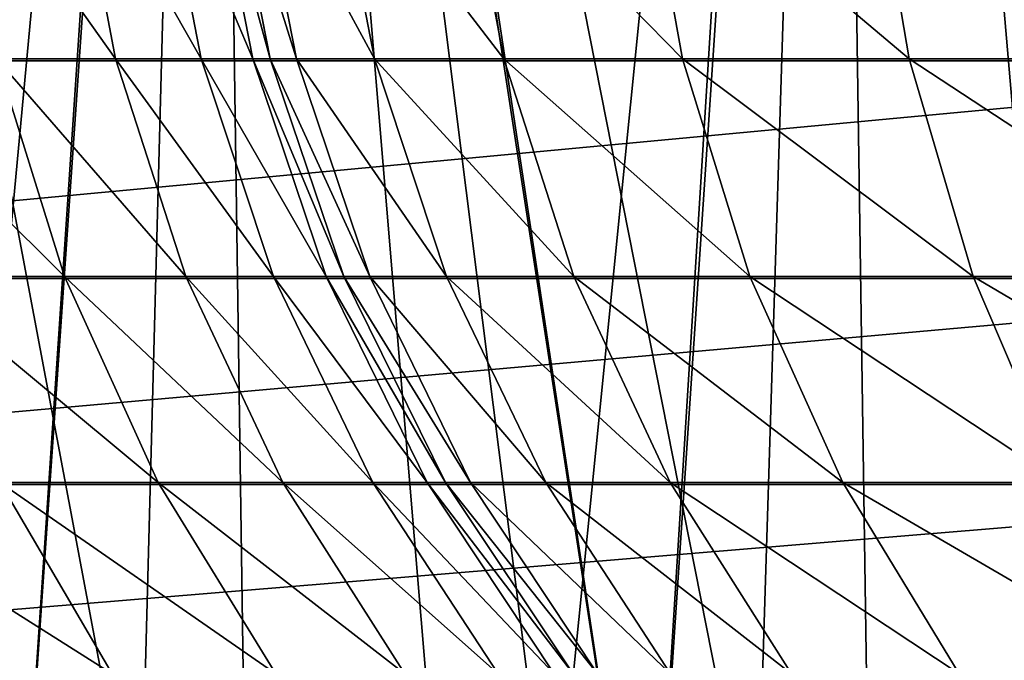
# Model space of a CAD drawing. Header units: metres. Extents: x -30 to 30, y -76 to 64.
# Tile 83 of 256: x -2.859 to -2.298, y -75.4 to -75.035. Entities that reach past the tile are written whole.
import ezdxf

# ---------------------------------------------------------------- set-up
doc = ezdxf.new("R2010")
doc.units = ezdxf.units.M
doc.layers.add('solid_508511', color=7, linetype='CONTINUOUS')

msp = doc.modelspace()

# ---------------------------------------------------------------- linework, layer by layer
at = {"layer": 'solid_508511'}
for points in [[(-2.752585, -73.957924, -3.871146), (-3.08525, -73.957924, -3.611611), (-2.862515, -75.599998, -3.790581)], [(-3.08525, -73.957924, 3.611611), (-2.748973, -73.957924, 3.873712), (-2.862515, -75.599998, 3.790581)], [(-2.790463, -75.524872, 3.595864), (-2.748973, -73.957924, 3.873712), (-3.08525, -73.957924, 3.611611)], [(-2.956806, -75.524872, 3.460378), (-2.790463, -75.524872, 3.595864), (-3.08525, -73.957924, 3.611611)], [(-2.898516, -75.524872, -3.509348), (-3.08525, -73.957924, -3.611611), (-2.752585, -73.957924, -3.871146)], [(-2.72993, -75.524872, -3.642033), (-2.898516, -75.524872, -3.509348), (-2.752585, -73.957924, -3.871146)], [(-2.752585, -73.957924, -3.871146), (-2.862515, -75.599998, -3.790581), (-2.500554, -75.599998, -4.03853)], [(-2.748973, -73.957924, 3.873712), (-2.500554, -75.599998, 4.03853), (-2.862515, -75.599998, 3.790581)], [(-2.790463, -75.524872, 3.595864), (-2.617921, -75.524872, 3.72336), (-2.748973, -73.957924, 3.873712)], [(-2.398202, -73.957924, -4.100138), (-2.752585, -73.957924, -3.871146), (-2.500554, -75.599998, -4.03853)], [(-2.555279, -75.524872, -3.766626), (-2.752585, -73.957924, -3.871146), (-2.398202, -73.957924, -4.100138)], [(-2.555279, -75.524872, -3.766626), (-2.72993, -75.524872, -3.642033), (-2.752585, -73.957924, -3.871146)], [(-2.748973, -73.957924, 3.873712), (-2.390549, -73.957924, 4.104604), (-2.500554, -75.599998, 4.03853)], [(-2.439562, -75.524872, 3.842585), (-2.390549, -73.957924, 4.104604), (-2.748973, -73.957924, 3.873712)], [(-2.617921, -75.524872, 3.72336), (-2.439562, -75.524872, 3.842585), (-2.748973, -73.957924, 3.873712)], [(-2.374951, -75.524872, -3.88285), (-2.555279, -75.524872, -3.766626), (-2.398202, -73.957924, -4.100138)], [(-2.398202, -73.957924, -4.100138), (-2.500554, -75.599998, -4.03853), (-2.117259, -75.599998, -4.252025)], [(-2.390549, -73.957924, 4.104604), (-2.117259, -75.599998, 4.252025), (-2.500554, -75.599998, 4.03853)], [(-2.439562, -75.524872, 3.842585), (-2.255783, -75.524872, 3.953273), (-2.390549, -73.957924, 4.104604)], [(-2.024896, -73.957924, -4.296778), (-2.398202, -73.957924, -4.100138), (-2.117259, -75.599998, -4.252025)], [(-2.189347, -75.524872, -3.990448), (-2.398202, -73.957924, -4.100138), (-2.024896, -73.957924, -4.296778)], [(-2.189347, -75.524872, -3.990448), (-2.374951, -75.524872, -3.88285), (-2.398202, -73.957924, -4.100138)], [(-2.390549, -73.957924, 4.104604), (-2.012865, -73.957924, 4.302426), (-2.117259, -75.599998, 4.252025)], [(-2.066992, -75.524872, 4.055177), (-2.012865, -73.957924, 4.302426), (-2.390549, -73.957924, 4.104604)], [(-2.255783, -75.524872, 3.953273), (-2.066992, -75.524872, 4.055177), (-2.390549, -73.957924, 4.104604)], [(-3.342505, -75.058945, -22.721352), (-3.346224, -74.930527, -22.746634), (-2.012313, -74.930527, -22.903212)], [(-2.010076, -75.058945, -22.877758), (-3.342505, -75.058945, -22.721352), (-2.012313, -74.930527, -22.903212)], [(-2.804461, -75.057678, 23.952066), (-2.828744, -74.92923, 23.959463), (-2.895635, -74.92923, 23.773277)], [(-2.872197, -75.057678, 23.763529), (-2.804461, -75.057678, 23.952066), (-2.895635, -74.92923, 23.773277)], [(-2.755603, -75.057678, 24.146355), (-2.780496, -74.92923, 24.151325), (-2.828744, -74.92923, 23.959463)], [(-2.804461, -75.057678, 23.952066), (-2.755603, -75.057678, 24.146355), (-2.828744, -74.92923, 23.959463)], [(-2.726097, -75.057678, 24.344507), (-2.751359, -74.92923, 24.347006), (-2.780496, -74.92923, 24.151325)], [(-2.755603, -75.057678, 24.146355), (-2.726097, -75.057678, 24.344507), (-2.780496, -74.92923, 24.151325)], [(-2.751359, -74.92923, 24.347006), (-2.71623, -75.057678, 24.544601), (-2.741445, -74.930527, 24.544601)], [(-2.726097, -75.057678, 24.344507), (-2.71623, -75.057678, 24.544601), (-2.751359, -74.92923, 24.347006)], [(-2.70135, -75.057678, 26.033924), (-2.726596, -74.92923, 26.036577), (-2.741615, -74.92923, 25.75)], [(-2.71623, -75.057678, 25.75), (-2.70135, -75.057678, 26.033924), (-2.741615, -74.92923, 25.75)], [(-2.71623, -75.057678, 24.544601), (-2.71623, -75.057678, 25.75), (-2.741615, -74.92923, 25.75)], [(-2.741445, -74.930527, 24.544601), (-2.71623, -75.057678, 24.544601), (-2.741615, -74.92923, 25.75)], [(-2.656874, -75.057678, 26.314735), (-2.681704, -74.92923, 26.320013), (-2.726596, -74.92923, 26.036577)], [(-2.70135, -75.057678, 26.033924), (-2.656874, -75.057678, 26.314735), (-2.726596, -74.92923, 26.036577)], [(-2.583288, -75.057678, 26.589361), (-2.607431, -74.92923, 26.597206), (-2.681704, -74.92923, 26.320013)], [(-2.656874, -75.057678, 26.314735), (-2.583288, -75.057678, 26.589361), (-2.681704, -74.92923, 26.320013)], [(-2.4814, -75.057678, 26.85479), (-2.50459, -74.92923, 26.865116), (-2.607431, -74.92923, 26.597206)], [(-2.583288, -75.057678, 26.589361), (-2.4814, -75.057678, 26.85479), (-2.607431, -74.92923, 26.597206)], [(-2.352324, -75.057678, 27.108114), (-2.374308, -74.92923, 27.120808), (-2.50459, -74.92923, 26.865116)], [(-2.4814, -75.057678, 26.85479), (-2.352324, -75.057678, 27.108114), (-2.50459, -74.92923, 26.865116)], [(-2.197476, -75.057678, 27.34656), (-2.218013, -74.92923, 27.361481), (-2.374308, -74.92923, 27.120808)], [(-2.352324, -75.057678, 27.108114), (-2.197476, -75.057678, 27.34656), (-2.374308, -74.92923, 27.120808)], [(-3.336376, -75.182922, -22.679688), (-3.342505, -75.058945, -22.721352), (-2.010076, -75.058945, -22.877758)], [(-2.00639, -75.182922, -22.835806), (-3.336376, -75.182922, -22.679688), (-2.010076, -75.058945, -22.877758)], [(-2.833464, -75.181717, 23.747417), (-2.872197, -75.057678, 23.763529), (-2.958154, -75.057678, 23.582569)], [(-2.921194, -75.181717, 23.562725), (-2.833464, -75.181717, 23.747417), (-2.958154, -75.057678, 23.582569)], [(-2.764331, -75.181717, 23.939844), (-2.804461, -75.057678, 23.952066), (-2.872197, -75.057678, 23.763529)], [(-2.833464, -75.181717, 23.747417), (-2.764331, -75.181717, 23.939844), (-2.872197, -75.057678, 23.763529)], [(-2.714465, -75.181717, 24.138142), (-2.755603, -75.057678, 24.146355), (-2.804461, -75.057678, 23.952066)], [(-2.764331, -75.181717, 23.939844), (-2.714465, -75.181717, 24.138142), (-2.804461, -75.057678, 23.952066)], [(-2.68435, -75.181717, 24.340382), (-2.726097, -75.057678, 24.344507), (-2.755603, -75.057678, 24.146355)], [(-2.714465, -75.181717, 24.138142), (-2.68435, -75.181717, 24.340382), (-2.755603, -75.057678, 24.146355)], [(-2.726097, -75.057678, 24.344507), (-2.67428, -75.181717, 24.544601), (-2.71623, -75.057678, 24.544601)], [(-2.68435, -75.181717, 24.340382), (-2.67428, -75.181717, 24.544601), (-2.726097, -75.057678, 24.344507)], [(-2.65963, -75.181717, 26.029539), (-2.70135, -75.057678, 26.033924), (-2.71623, -75.057678, 25.75)], [(-2.67428, -75.181717, 25.75), (-2.65963, -75.181717, 26.029539), (-2.71623, -75.057678, 25.75)], [(-2.67428, -75.181717, 24.544601), (-2.67428, -75.181717, 25.75), (-2.71623, -75.057678, 25.75)], [(-2.71623, -75.057678, 24.544601), (-2.67428, -75.181717, 24.544601), (-2.71623, -75.057678, 25.75)], [(-2.61584, -75.181717, 26.306013), (-2.656874, -75.057678, 26.314735), (-2.70135, -75.057678, 26.033924)], [(-2.65963, -75.181717, 26.029539), (-2.61584, -75.181717, 26.306013), (-2.70135, -75.057678, 26.033924)], [(-2.543391, -75.181717, 26.576399), (-2.583288, -75.057678, 26.589361), (-2.656874, -75.057678, 26.314735)], [(-2.61584, -75.181717, 26.306013), (-2.543391, -75.181717, 26.576399), (-2.656874, -75.057678, 26.314735)], [(-2.443076, -75.181717, 26.837729), (-2.4814, -75.057678, 26.85479), (-2.583288, -75.057678, 26.589361)], [(-2.543391, -75.181717, 26.576399), (-2.443076, -75.181717, 26.837729), (-2.583288, -75.057678, 26.589361)], [(-2.315994, -75.181717, 27.087139), (-2.352324, -75.057678, 27.108114), (-2.4814, -75.057678, 26.85479)], [(-2.443076, -75.181717, 26.837729), (-2.315994, -75.181717, 27.087139), (-2.4814, -75.057678, 26.85479)], [(-2.163538, -75.181717, 27.321901), (-2.197476, -75.057678, 27.34656), (-2.352324, -75.057678, 27.108114)], [(-2.315994, -75.181717, 27.087139), (-2.163538, -75.181717, 27.321901), (-2.352324, -75.057678, 27.108114)], [(-3.327941, -75.300339, -22.622355), (-3.336376, -75.182922, -22.679688), (-2.00639, -75.182922, -22.835806)], [(-2.001318, -75.300339, -22.778078), (-3.327941, -75.300339, -22.622355), (-2.00639, -75.182922, -22.835806)], [(-2.7801, -75.29921, 23.72522), (-2.833464, -75.181717, 23.747417), (-2.921194, -75.181717, 23.562725)], [(-2.870273, -75.29921, 23.535385), (-2.7801, -75.29921, 23.72522), (-2.921194, -75.181717, 23.562725)], [(-2.709041, -75.29921, 23.923006), (-2.764331, -75.181717, 23.939844), (-2.833464, -75.181717, 23.747417)], [(-2.7801, -75.29921, 23.72522), (-2.709041, -75.29921, 23.923006), (-2.833464, -75.181717, 23.747417)], [(-2.657787, -75.29921, 24.126823), (-2.714465, -75.181717, 24.138142), (-2.764331, -75.181717, 23.939844)], [(-2.709041, -75.29921, 23.923006), (-2.657787, -75.29921, 24.126823), (-2.764331, -75.181717, 23.939844)], [(-2.626834, -75.29921, 24.334694), (-2.68435, -75.181717, 24.340382), (-2.714465, -75.181717, 24.138142)], [(-2.657787, -75.29921, 24.126823), (-2.626834, -75.29921, 24.334694), (-2.714465, -75.181717, 24.138142)], [(-2.68435, -75.181717, 24.340382), (-2.616483, -75.29921, 24.544601), (-2.67428, -75.181717, 24.544601)], [(-2.626834, -75.29921, 24.334694), (-2.616483, -75.29921, 24.544601), (-2.68435, -75.181717, 24.340382)], [(-2.60215, -75.29921, 26.023497), (-2.65963, -75.181717, 26.029539), (-2.67428, -75.181717, 25.75)], [(-2.616483, -75.29921, 25.75), (-2.60215, -75.29921, 26.023497), (-2.67428, -75.181717, 25.75)], [(-2.616483, -75.29921, 24.544601), (-2.616483, -75.29921, 25.75), (-2.67428, -75.181717, 25.75)], [(-2.67428, -75.181717, 24.544601), (-2.616483, -75.29921, 24.544601), (-2.67428, -75.181717, 25.75)], [(-2.559307, -75.29921, 26.293997), (-2.61584, -75.181717, 26.306013), (-2.65963, -75.181717, 26.029539)], [(-2.60215, -75.29921, 26.023497), (-2.559307, -75.29921, 26.293997), (-2.65963, -75.181717, 26.029539)], [(-2.488423, -75.29921, 26.558538), (-2.543391, -75.181717, 26.576399), (-2.61584, -75.181717, 26.306013)], [(-2.559307, -75.29921, 26.293997), (-2.488423, -75.29921, 26.558538), (-2.61584, -75.181717, 26.306013)], [(-2.390276, -75.29921, 26.81422), (-2.443076, -75.181717, 26.837729), (-2.543391, -75.181717, 26.576399)], [(-2.488423, -75.29921, 26.558538), (-2.390276, -75.29921, 26.81422), (-2.543391, -75.181717, 26.576399)], [(-2.265941, -75.29921, 27.058241), (-2.315994, -75.181717, 27.087139), (-2.443076, -75.181717, 26.837729)], [(-2.390276, -75.29921, 26.81422), (-2.265941, -75.29921, 27.058241), (-2.443076, -75.181717, 26.837729)], [(-2.116779, -75.29921, 27.28793), (-2.163538, -75.181717, 27.321901), (-2.315994, -75.181717, 27.087139)], [(-2.265941, -75.29921, 27.058241), (-2.116779, -75.29921, 27.28793), (-2.315994, -75.181717, 27.087139)], [(-3.317347, -75.40918, -22.550335), (-3.327941, -75.300339, -22.622355), (-2.001318, -75.300339, -22.778078)], [(-1.994947, -75.40918, -22.705563), (-3.317347, -75.40918, -22.550335), (-2.001318, -75.300339, -22.778078)], [(-2.806263, -75.408134, 23.501019), (-2.870273, -75.29921, 23.535385), (-2.978685, -75.29921, 23.355343)], [(-2.918367, -75.408134, 23.314846), (-2.806263, -75.408134, 23.501019), (-2.978685, -75.29921, 23.355343)], [(-2.713019, -75.408134, 23.697317), (-2.7801, -75.29921, 23.72522), (-2.870273, -75.29921, 23.535385)], [(-2.806263, -75.408134, 23.501019), (-2.713019, -75.408134, 23.697317), (-2.870273, -75.29921, 23.535385)], [(-2.639541, -75.408134, 23.901838), (-2.709041, -75.29921, 23.923006), (-2.7801, -75.29921, 23.72522)], [(-2.713019, -75.408134, 23.697317), (-2.639541, -75.408134, 23.901838), (-2.7801, -75.29921, 23.72522)], [(-2.586542, -75.408134, 24.112597), (-2.657787, -75.29921, 24.126823), (-2.709041, -75.29921, 23.923006)], [(-2.639541, -75.408134, 23.901838), (-2.586542, -75.408134, 24.112597), (-2.709041, -75.29921, 23.923006)], [(-2.554535, -75.408134, 24.327547), (-2.626834, -75.29921, 24.334694), (-2.657787, -75.29921, 24.126823)], [(-2.586542, -75.408134, 24.112597), (-2.554535, -75.408134, 24.327547), (-2.657787, -75.29921, 24.126823)], [(-2.626834, -75.29921, 24.334694), (-2.543831, -75.408134, 24.544601), (-2.616483, -75.29921, 24.544601)], [(-2.554535, -75.408134, 24.327547), (-2.543831, -75.408134, 24.544601), (-2.626834, -75.29921, 24.334694)], [(-2.529896, -75.408134, 26.015903), (-2.60215, -75.29921, 26.023497), (-2.616483, -75.29921, 25.75)], [(-2.543831, -75.408134, 25.75), (-2.529896, -75.408134, 26.015903), (-2.616483, -75.29921, 25.75)], [(-2.543831, -75.408134, 24.544601), (-2.543831, -75.408134, 25.75), (-2.616483, -75.29921, 25.75)], [(-2.616483, -75.29921, 24.544601), (-2.543831, -75.408134, 24.544601), (-2.616483, -75.29921, 25.75)], [(-2.488242, -75.408134, 26.278893), (-2.559307, -75.29921, 26.293997), (-2.60215, -75.29921, 26.023497)], [(-2.529896, -75.408134, 26.015903), (-2.488242, -75.408134, 26.278893), (-2.60215, -75.29921, 26.023497)], [(-2.419327, -75.408134, 26.536087), (-2.488423, -75.29921, 26.558538), (-2.559307, -75.29921, 26.293997)], [(-2.488242, -75.408134, 26.278893), (-2.419327, -75.408134, 26.536087), (-2.559307, -75.29921, 26.293997)], [(-2.323905, -75.408134, 26.78467), (-2.390276, -75.29921, 26.81422), (-2.488423, -75.29921, 26.558538)], [(-2.419327, -75.408134, 26.536087), (-2.323905, -75.408134, 26.78467), (-2.488423, -75.29921, 26.558538)], [(-2.203022, -75.408134, 27.021915), (-2.265941, -75.29921, 27.058241), (-2.390276, -75.29921, 26.81422)], [(-2.323905, -75.408134, 26.78467), (-2.203022, -75.408134, 27.021915), (-2.390276, -75.29921, 26.81422)]]:
    msp.add_3dface(points, dxfattribs=at)

doc.saveas('drawing.dxf')
